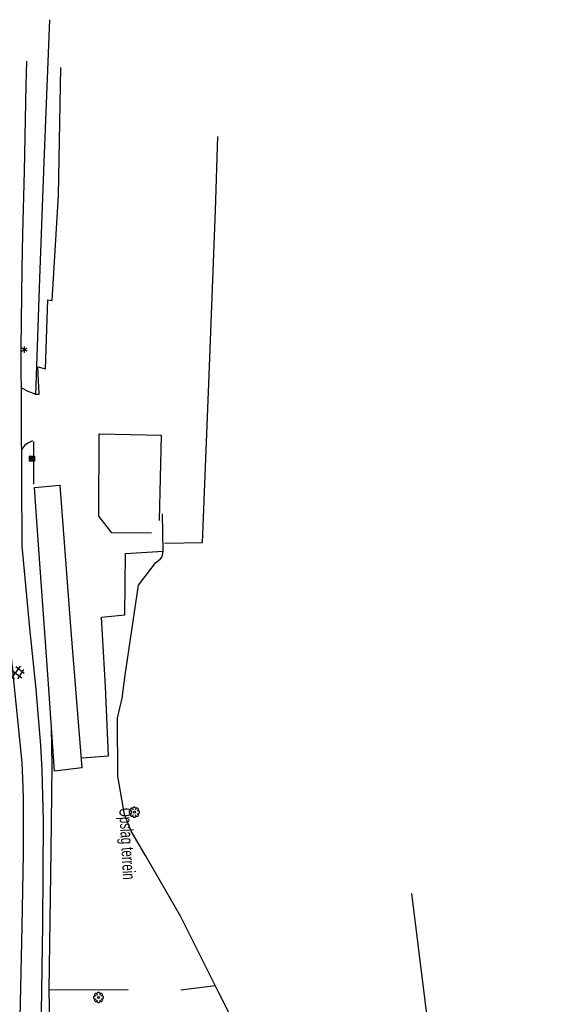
# Model space of a CAD drawing. Extents: x 99796 to 103543, y 406299 to 407646.
# Tile 45 of 85: x 101071 to 101176, y 406996 to 407192. Entities that reach past the tile are written whole.
import ezdxf
from ezdxf.enums import TextEntityAlignment as Align

# ---------------------------------------------------------------- set-up
doc = ezdxf.new("R2010")
doc.units = 0
for name, color, linetype in [('1110', 252, 'CONTINUOUS'), ('1401', 252, 'CONTINUOUS'), ('1404', 252, 'CONTINUOUS'), ('1701', 252, 'CONTINUOUS'), ('2001', 252, 'CONTINUOUS'), ('2004', 252, 'Hekwerk'), ('2701', 252, 'CONTINUOUS'), ('2810', 252, 'CONTINUOUS'), ('2901', 252, 'CONTINUOUS'), ('4411', 252, 'CONTINUOUS'), ('4501', 252, 'CONTINUOUS')]:
    doc.layers.add(name, color=color, linetype=linetype)
doc.linetypes.add('Hekwerk', pattern='A,4,-1,[1,dgnlstyle.shx,S=0.004,R=0,X=0,Y=0],-1', length=6)

# ---------------------------------------------------------------- blocks, each defined once
blk = doc.blocks.new('BOOM', base_point=(97503.821083, 403507.602474))
at = {"layer": '2901'}
for points in [[(97503.321083, 403507.852474, 0), (97503.071083, 403507.977474, 0), (97502.821083, 403507.727474, 0), (97502.821083, 403507.477474, 0), (97503.071083, 403507.227474, 0), (97503.321083, 403507.352474, 0)], [(97503.491578, 403508.39797, 0), (97503.202364, 403508.39797, 0), (97503.025588, 403508.221193, 0), (97503.025588, 403507.931979, 0)], [(97504.071083, 403508.102474, 0), (97504.196083, 403508.352474, 0), (97503.946083, 403508.602474, 0), (97503.696083, 403508.602474, 0), (97503.446083, 403508.352474, 0), (97503.571083, 403508.102474, 0)], [(97504.616578, 403507.931979, 0), (97504.616578, 403508.221193, 0), (97504.439801, 403508.39797, 0), (97504.150588, 403508.39797, 0)], [(97504.321083, 403507.352474, 0), (97504.571083, 403507.227474, 0), (97504.821083, 403507.477474, 0), (97504.821083, 403507.727474, 0), (97504.571083, 403507.977474, 0), (97504.321083, 403507.852474, 0)], [(97503.025588, 403507.27297, 0), (97503.025588, 403506.983756, 0), (97503.202364, 403506.806979, 0), (97503.491578, 403506.806979, 0)], [(97503.571083, 403507.102474, 0), (97503.446083, 403506.852474, 0), (97503.696083, 403506.602474, 0), (97503.946083, 403506.602474, 0), (97504.196083, 403506.852474, 0), (97504.071083, 403507.102474, 0)], [(97504.150588, 403506.806979, 0), (97504.439801, 403506.806979, 0), (97504.616578, 403506.983756, 0), (97504.616578, 403507.27297, 0)]]:
    blk.add_polyline3d(points, dxfattribs=at)
blk.add_circle((97503.821083, 403507.602474), 0.2, dxfattribs=at)
blk.add_circle((97503.821083, 403507.602474), 0.2, dxfattribs=at)
blk = doc.blocks.new('IMG-KAST', base_point=(97500.879966, 403507.602474))
at = {"layer": '2810'}
for points in [[(97500.379966, 403508.102474, 0), (97501.379966, 403508.102474, 0), (97501.379966, 403507.102474, 0), (97500.379966, 403507.102474, 0)], [(97500.618198, 403507.866454, 0), (97501.129648, 403507.866454, 0), (97501.129648, 403507.789878, 0), (97500.618198, 403507.789878, 0)], [(97500.618198, 403507.709163, 0), (97501.129648, 403507.709163, 0), (97501.129648, 403507.270405, 0), (97500.618198, 403507.270405, 0)]]:
    blk.add_polyline3d(points, close=True, dxfattribs=at)
for points in [[(97500.416612, 403507.165485, 0), (97500.416612, 403508.044589, 0)], [(97500.438212, 403508.066188, 0), (97501.317777, 403508.066188, 0)], [(97501.339377, 403508.044589, 0), (97501.339377, 403507.165485, 0)], [(97501.317777, 403507.143885, 0), (97500.438212, 403507.143885, 0)]]:
    blk.add_polyline3d(points, dxfattribs=at)
blk.add_circle((97500.703094, 403507.568429), 0.035426, dxfattribs=at)
for centre, start, end in [((97500.438212, 403508.044589), 90, 180), ((97501.317777, 403508.044589), 0, 90), ((97500.438212, 403507.165485), 180, 270), ((97501.317777, 403507.165485), 270, 0)]:
    blk.add_arc(centre, 0.0216, start, end, dxfattribs=at)
blk = doc.blocks.new('LICHTMAST', base_point=(106423.199838, 404577.892233))
at = {"layer": '2701'}
for points in [[(106422.680222, 404577.592233, 0), (106423.719453, 404578.192234, 0)], [(106423.719453, 404577.592234, 0), (106422.680222, 404578.192233, 0)], [(106423.199838, 404577.292233, 0), (106423.199838, 404578.492233, 0)]]:
    blk.add_polyline3d(points, dxfattribs=at)
blk = doc.blocks.new('GV6', base_point=(97503.821083, 403517.176353))
at = {"layer": '4411'}
for points in [[(97503.821083, 403517.145103, 0), (97503.977333, 403517.270103, 0)], [(97503.821083, 403517.207603, 0), (97503.977333, 403517.082603, 0)], [(97503.883583, 403517.082603, 0), (97504.133583, 403517.270103, 0)], [(97503.883583, 403517.270103, 0), (97504.133583, 403517.082603, 0)], [(97504.039833, 403517.270103, 0), (97504.196083, 403517.145103, 0)], [(97504.039833, 403517.082603, 0), (97504.196083, 403517.207603, 0)]]:
    blk.add_polyline3d(points, dxfattribs=at)

msp = doc.modelspace()

# ---------------------------------------------------------------- linework, layer by layer
at = {"layer": '1110'}
for points in [[(101075.231937, 406985.923984, 2.552), (101075.353009, 406994.457134, 2.624), (101075.618995, 407011.749186, 2.648), (101075.756086, 407032.551952, 2.675), (101075.487865, 407042.469048, 2.669), (101075.190959, 407047.466897, 2.672), (101074.279008, 407058.684864, 2.612), (101073.006821, 407070.824095, 2.738), (101071.460081, 407087.236979, 2.759), (101071.308089, 407126.650923, 2.813), (101071.502177, 407142.341845, 3.092), (101071.616171, 407149.333098, 2.984), (101071.92686, 407161.797174, 3.023), (101072.304977, 407178.933882, 2.975), (101072.429029, 407183.705234, 2.965803)], [(101071.339009, 407118.65794, 2.802049), (101072.642861, 407118.030973, 2.741), (101074.188856, 407117.40885, 2.648), (101074.856056, 407117.396184, 2.624), (101074.622107, 407122.817971, 2.339), (101076.114086, 407122.452893, 2.195), (101076.618118, 407136.176117, 1.907), (101077.436937, 407136.068829, 1.898), (101078.727005, 407156.93418, 1.871), (101079.193039, 407182.421126, 1.859)], [(101047.674847, 407160.741054, 0.938), (101049.666015, 407157.301121, 1.214), (101060.635877, 407131.960951, 2.606), (101061.351133, 407129.837163, 2.813), (101063.714085, 407121.885159, 2.903), (101065.292863, 407115.476169, 2.861), (101065.98912, 407110.299133, 2.867), (101066.438017, 407095.381953, 2.693), (101068.662015, 407071.480863, 2.759), (101071.431024, 407044.059001, 2.6), (101071.583015, 407040.917092, 2.636), (101071.667952, 407037.055083, 2.66), (101071.682108, 407025.854998, 2.597), (101071.409044, 407011.400126, 2.618), (101070.896072, 406987.182014, 2.402)], [(101073.539165, 407108.135112, 2.722698), (101072.611941, 407107.663118, 2.753905), (101071.961878, 407107.216828, 2.773698), (101071.385948, 407106.482201, 2.785066)], [(101099.530888, 407086.171918, 1.616), (101099.448932, 407093.553953, 1.961)], [(101083.363874, 407045.011186, 2.051), (101088.699979, 407045.420968, 2.051), (101088.094992, 407059.232109, 1.982), (101087.292937, 407073.016055, 1.985), (101091.957001, 407073.492893, 1.919), (101092.075837, 407085.670867, 1.919), (101099.530888, 407086.171918, 1.616)]]:
    msp.add_polyline3d(points, dxfattribs=at)
at = {"layer": '1401'}
for points in [[(101099.907143, 407087.73207, 1.193), (101107.371879, 407087.8971, 1.199), (101108.625067, 407119.543069, 1.226), (101109.959094, 407153.984868, 1.244), (101110.445989, 407168.70796, 1.214)], [(101176.03643, 406800.76737, 2.71198), (101175.393818, 406805.077158, 2.396), (101174.36303, 406812.601872, 1.952), (101172.362176, 406829.379834, 1.883), (101168.579144, 406859.37997, 1.859), (101165.069921, 406888.131015, 1.982), (101161.878092, 406914.906912, 1.862), (101159.939823, 406931.123846, 1.946), (101156.822873, 406955.638118, 1.904), (101153.140051, 406985.412874, 1.961), (101149.045957, 407017.978989, 1.976)]]:
    msp.add_polyline3d(points, dxfattribs=at)
at = {"layer": '1404'}
for points in [[(101108.071116, 407003.366165, 2.279), (101102.981997, 407013.476976, 2.231), (101096.016822, 407025.587149, 2.162), (101093.184856, 407030.402087, 2.105), (101091.863868, 407033.688166, 1.955), (101090.539155, 407041.345127, 1.913), (101090.450121, 407052.89688, 1.844), (101091.391874, 407056.865059, 1.742), (101092.002077, 407061.449029, 1.688), (101094.619838, 407079.356127, 1.583), (101098.126081, 407083.912157, 1.517), (101098.967997, 407084.568926, 1.517), (101099.337173, 407084.993981, 1.52), (101099.530888, 407086.171918, 1.616)], [(101133.837087, 406929.818876, 1.823), (101131.05206, 406939.658858, 1.805), (101126.392839, 406954.105907, 1.865), (101125.625057, 406956.930049, 1.85), (101124.006046, 406959.208064, 1.985), (101122.835932, 406962.687113, 1.997), (101121.631173, 406968.006827, 2.036), (101118.41215, 406978.708841, 2.09), (101116.889996, 406982.222908, 2.171), (101116.432158, 406985.253059, 2.171), (101114.923043, 406989.717074, 2.219), (101110.628156, 406998.19509, 2.357), (101108.071116, 407003.366165, 2.279)]]:
    msp.add_polyline3d(points, dxfattribs=at)
at = {"layer": '1701'}
msp.add_polyline3d([(101078.95909, 407099.255883, 5.825), (101081.076173, 407071.17688, 5.825), (101083.360148, 407042.989098, 5.99), (101077.946929, 407042.365857, 5.048), (101076.574159, 407061.571964, 4.925), (101074.683947, 407088.3419, 5.15), (101073.969064, 407098.789849, 5.171)], close=True, dxfattribs=at)
at = {"layer": '2001'}
msp.add_polyline3d([(101097.234992, 407089.760863, 4.733), (101089.356003, 407089.782842, 4.739), (101086.778847, 407093.09686, 4.739), (101086.78816, 407109.504156, 4.7), (101099.141968, 407109.222897, 4.7), (101098.760871, 407092.272826, 3.347)], dxfattribs=at)
at = {"layer": '2004'}
for points in [[(101074.226854, 407117.266916, 4.859), (101075.014008, 407140.440085, 4.538), (101075.84214, 407163.621821, 4.505), (101076.96308, 407191.961967, 4.502)], [(101073.786152, 407099.492066, 4.796), (101073.827875, 407107.979023, 4.907)], [(101076.844988, 406998.788156, 2.69), (101077.232046, 407026.39889, 4.556), (101077.438054, 407043.550872, 4.556), (101077.334119, 407051.042058, 4.556)], [(101103.050915, 406998.803057, 2.579), (101109.992994, 406999.662854, 2.546)], [(101076.844988, 406998.788156, 2.69), (101092.618985, 406998.876818, 2.57)], [(101077.016351, 406991.711222, 3.444155), (101076.844988, 406998.788156, 2.69)]]:
    msp.add_polyline3d(points, dxfattribs=at)

# ---------------------------------------------------------------- block references
at = {"layer": '2701'}
msp.add_blockref('LICHTMAST', (101071.966348, 407126.263492, 2.954), dxfattribs=at)
at = {"layer": '2810'}
msp.add_blockref('IMG-KAST', (101073.425917, 407104.587146, 3.686), dxfattribs=at)
at = {"layer": '2901'}
for p in [(101093.818156, 407034.16314, 3.389), (101086.68497, 406997.279041, 3.371)]:
    msp.add_blockref('BOOM', p, dxfattribs=at)
at = {"layer": '4411', "xscale": 9.5, "yscale": 13, "zscale": 9.5, "rotation": 188.73399}
msp.add_blockref('GV6', (101071.843041, 407062.163912, -0.941), dxfattribs=at)

# ---------------------------------------------------------------- texts
at = {"layer": '4501', "width": 0.68}
msp.add_text('Opslag terrein', height=2.5, rotation=273.179864, dxfattribs=at).set_placement((101092.119796, 407027.87634, 3.389), align=Align.MIDDLE)

doc.saveas('drawing.dxf')
